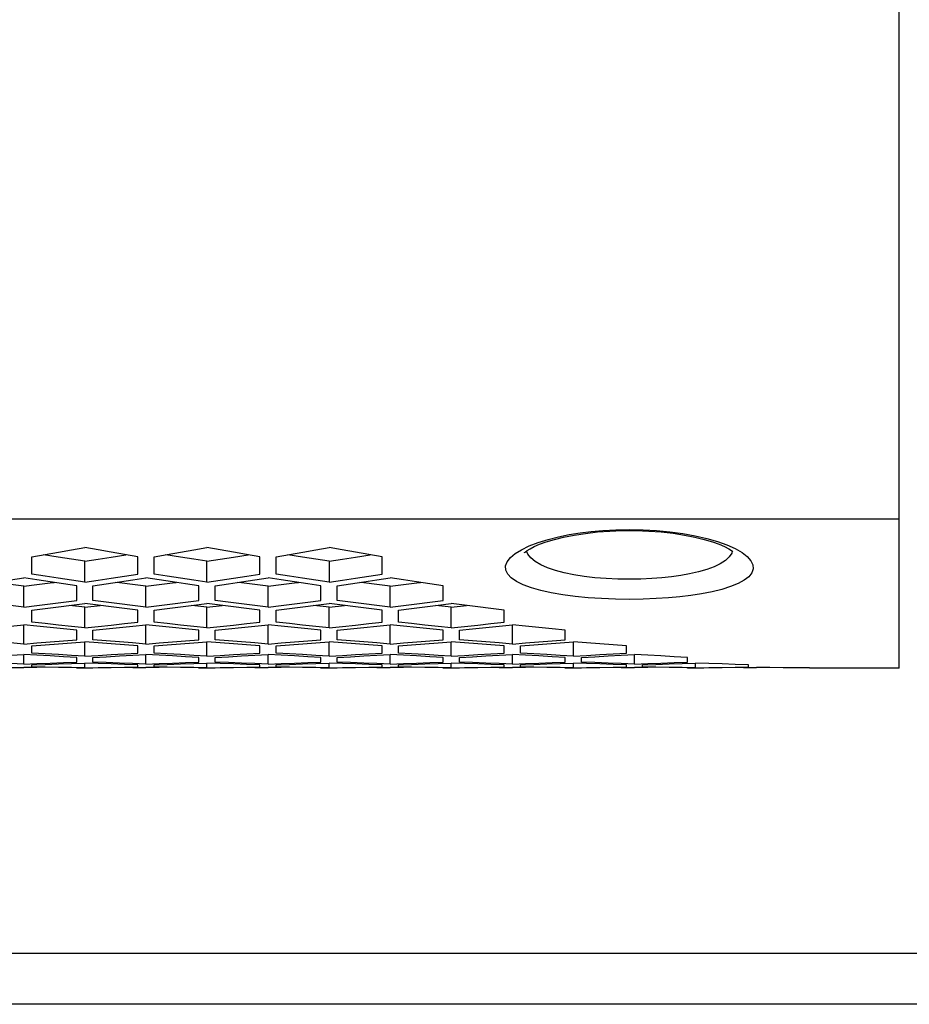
# Model space of a CAD drawing. Extents: x 0 to 420, y 0 to 297.
# Tile 47 of 77: x 231.27 to 240.01, y 208.83 to 218.5. Entities that reach past the tile are written whole.
import ezdxf

# ---------------------------------------------------------------- set-up
doc = ezdxf.new("R2010")
doc.units = 0
doc.header["$LTSCALE"] = 23.1
doc.layers.get('0').update_dxf_attribs({"linetype": 'CONTINUOUS'})
doc.layers.add('AXES', color=7, linetype='CONTINUOUS')
doc.layers.add('DIM_PILOTEES', color=7, linetype='CONTINUOUS')
doc.dimstyles.get("Standard").update_dxf_attribs({"dimtxt": 2.5, "dimasz": 2.5, "dimexe": 1.25, "dimexo": 0.625, "dimtad": 1, "dimcen": 2.5, "dimazin": 3, "dimtfac": 1, "dimtmove": 0, "dimatfit": 3})

# ---------------------------------------------------------------- blocks, each defined once
blk = doc.blocks.new('_FILLED')
at = {"color": 0, "linetype": 'BYBLOCK'}
blk.add_solid([(0, 0), (-1, 0.1429), (-1, -0.1429)], dxfattribs=at)
blk = doc.blocks.new('*D5')
at = {"layer": 'DIM_PILOTEES', "color": 2, "linetype": 'CONTINUOUS'}
for p, q in [((190.1245, 209.1086), (190.1245, 278.7432)), ((390.1245, 209.1086), (390.1245, 278.7432)), ((190.1245, 276.7432), (290.1245, 276.7432)), ((390.1245, 276.7432), (290.1245, 276.7432))]:
    blk.add_line(p, q, dxfattribs=at)
at = {"layer": 'DIM_PILOTEES', "color": 2, "linetype": 'CONTINUOUS', "xscale": 3.5, "yscale": 3.5, "zscale": 3.5, "rotation": 180}
blk.add_blockref('_FILLED', (190.1245, 276.7432), dxfattribs=at)
at = {"layer": 'DIM_PILOTEES', "color": 2, "linetype": 'CONTINUOUS', "xscale": 3.5, "yscale": 3.5, "zscale": 3.5}
blk.add_blockref('_FILLED', (390.1245, 276.7432), dxfattribs=at)

msp = doc.modelspace()

# ---------------------------------------------------------------- linework, layer by layer
at = {"color": 7, "linetype": 'CONTINUOUS'}
for p, q in [((238.2231, 213.344), (238.3039, 213.3076)), ((231.6542, 213.224), (231.5101, 213.2462)), ((232.8542, 213.224), (232.7101, 213.2462)), ((234.0542, 213.224), (233.9101, 213.2462)), ((236.2045, 213.2969), (236.2805, 213.3334)), ((238.2754, 213.2834), (238.2696, 213.2636)), ((231.3945, 213.0571), (231.3945, 213.2265)), ((231.9145, 212.978), (231.9145, 213.1846)), ((232.4345, 213.0571), (232.4345, 213.2265)), ((232.5945, 213.0571), (232.5945, 213.2265)), ((233.1145, 212.978), (233.1145, 213.1846)), ((233.6345, 213.0571), (233.6345, 213.2265)), ((233.7945, 213.0571), (233.7945, 213.2265)), ((234.3145, 213.1846), (234.3145, 212.978)), ((234.8345, 213.0571), (234.8345, 213.2265)), ((231.3145, 212.7327), (231.3145, 212.9373)), ((231.8345, 212.7991), (231.8345, 212.9428)), ((231.9945, 212.7991), (231.9945, 212.9428)), ((232.5145, 212.7327), (232.5145, 212.9373)), ((233.0345, 212.7991), (233.0345, 212.9428)), ((233.1945, 212.7991), (233.1945, 212.9428)), ((233.7145, 212.7327), (233.7145, 212.9373)), ((234.2345, 212.7991), (234.2345, 212.9428)), ((234.3945, 212.7991), (234.3945, 212.9428)), ((234.9145, 212.7327), (234.9145, 212.9373)), ((235.4345, 212.7991), (235.4345, 212.9428)), ((231.3145, 212.7327), (231.1843, 212.749)), ((231.3145, 212.7327), (231.4446, 212.749)), ((231.3945, 212.5846), (231.3945, 212.7033)), ((231.9145, 212.7336), (231.7643, 212.749)), ((231.9145, 212.7336), (232.0646, 212.749)), ((231.9145, 212.5306), (231.9145, 212.7336)), ((232.5145, 212.7327), (232.3843, 212.749)), ((232.4345, 212.5846), (232.4345, 212.7033)), ((232.5145, 212.7327), (232.6446, 212.749)), ((232.5945, 212.5846), (232.5945, 212.7033)), ((233.1145, 212.7336), (232.9643, 212.749)), ((233.1145, 212.7336), (233.2646, 212.749)), ((233.1145, 212.5306), (233.1145, 212.7336)), ((233.7145, 212.7327), (233.5843, 212.749)), ((233.6345, 212.5846), (233.6345, 212.7033)), ((233.7145, 212.7327), (233.8446, 212.749)), ((233.7945, 212.5846), (233.7945, 212.7033)), ((234.3145, 212.7336), (234.1643, 212.749)), ((234.3145, 212.7336), (234.4646, 212.749)), ((234.3145, 212.5306), (234.3145, 212.7336)), ((234.9145, 212.7327), (234.7843, 212.749)), ((234.8345, 212.5846), (234.8345, 212.7033)), ((234.9145, 212.7327), (235.0446, 212.749)), ((234.9945, 212.5846), (234.9945, 212.7033)), ((235.5145, 212.7336), (235.3643, 212.749)), ((235.5145, 212.7336), (235.6646, 212.749)), ((235.5145, 212.5306), (235.5145, 212.7336)), ((236.0345, 212.5846), (236.0345, 212.7033)), ((231.1846, 212.5458), (231.3145, 212.5592)), ((231.3145, 212.3706), (231.3145, 212.5592)), ((231.4443, 212.5458), (231.3145, 212.5592)), ((231.9145, 212.5306), (231.7843, 212.5438)), ((231.8345, 212.4125), (231.8345, 212.5068)), ((231.9145, 212.5306), (232.0446, 212.5438)), ((231.9945, 212.4125), (231.9945, 212.5068)), ((232.3846, 212.5458), (232.5145, 212.5592)), ((232.5145, 212.3706), (232.5145, 212.5592)), ((232.6443, 212.5458), (232.5145, 212.5592)), ((233.1145, 212.5306), (232.9843, 212.5438)), ((233.0345, 212.4125), (233.0345, 212.5068)), ((233.1145, 212.5306), (233.2446, 212.5438)), ((233.1945, 212.4125), (233.1945, 212.5068)), ((233.5846, 212.5458), (233.7145, 212.5592)), ((233.7145, 212.3706), (233.7145, 212.5592)), ((233.8443, 212.5458), (233.7145, 212.5592)), ((234.3145, 212.5306), (234.1843, 212.5438)), ((234.2345, 212.4125), (234.2345, 212.5068)), ((234.3145, 212.5306), (234.4446, 212.5438)), ((234.3945, 212.4125), (234.3945, 212.5068)), ((234.7846, 212.5458), (234.9145, 212.5592)), ((234.9145, 212.3706), (234.9145, 212.5592)), ((235.0443, 212.5458), (234.9145, 212.5592)), ((235.5145, 212.5306), (235.3843, 212.5438)), ((235.4345, 212.4125), (235.4345, 212.5068)), ((235.5145, 212.5306), (235.6446, 212.5438)), ((235.5945, 212.4125), (235.5945, 212.5068)), ((235.9846, 212.5458), (236.1145, 212.5592)), ((236.1145, 212.3706), (236.1145, 212.5592)), ((236.6345, 212.4125), (236.6345, 212.5068)), ((231.3145, 212.3706), (231.1844, 212.3808)), ((231.3145, 212.3706), (231.4446, 212.3808)), ((231.7846, 212.3823), (231.9145, 212.3927)), ((231.9145, 212.252), (231.9145, 212.3927)), ((232.0444, 212.3823), (231.9145, 212.3927)), ((232.5145, 212.3706), (232.3844, 212.3808)), ((232.5145, 212.3706), (232.6446, 212.3808)), ((232.9846, 212.3823), (233.1145, 212.3927)), ((233.1145, 212.252), (233.1145, 212.3927)), ((233.2444, 212.3823), (233.1145, 212.3927)), ((233.7145, 212.3706), (233.5844, 212.3808)), ((233.7145, 212.3706), (233.8446, 212.3808)), ((234.1846, 212.3823), (234.3145, 212.3927)), ((234.3145, 212.252), (234.3145, 212.3927)), ((234.4444, 212.3823), (234.3145, 212.3927)), ((234.9145, 212.3706), (234.7844, 212.3808)), ((234.9145, 212.3706), (235.0446, 212.3808)), ((235.3846, 212.3823), (235.5145, 212.3927)), ((235.5145, 212.252), (235.5145, 212.3927)), ((235.6444, 212.3823), (235.5145, 212.3927)), ((236.1145, 212.3706), (235.9844, 212.3808)), ((236.1145, 212.3706), (236.2446, 212.3808)), ((236.5846, 212.3823), (236.7145, 212.3927)), ((236.7145, 212.252), (236.7145, 212.3927)), ((231.3945, 212.2821), (231.3945, 212.3524)), ((232.4345, 212.2821), (232.4345, 212.3524)), ((232.5945, 212.2821), (232.5945, 212.3524)), ((233.6345, 212.2821), (233.6345, 212.3524)), ((233.7945, 212.2821), (233.7945, 212.3524)), ((234.8345, 212.2821), (234.8345, 212.3524)), ((234.9945, 212.2821), (234.9945, 212.3524)), ((236.0345, 212.2821), (236.0345, 212.3524)), ((236.1945, 212.2821), (236.1945, 212.3524)), ((237.2345, 212.2821), (237.2345, 212.3524)), ((231.1845, 212.2603), (231.3145, 212.2678)), ((231.3145, 212.1743), (231.3145, 212.2678)), ((231.4444, 212.2603), (231.3145, 212.2678)), ((231.9145, 212.252), (231.7844, 212.2592)), ((231.7845, 212.1792), (231.9145, 212.1837)), ((231.8345, 212.1926), (231.8345, 212.2393)), ((231.9145, 212.252), (232.0445, 212.2592)), ((231.9145, 212.1371), (231.9145, 212.1837)), ((232.0444, 212.1792), (231.9145, 212.1837)), ((231.9945, 212.1926), (231.9945, 212.2393)), ((232.3845, 212.2603), (232.5145, 212.2678)), ((232.5145, 212.1743), (232.5145, 212.2678)), ((232.6444, 212.2603), (232.5145, 212.2678)), ((233.1145, 212.252), (232.9844, 212.2592)), ((232.9845, 212.1792), (233.1145, 212.1837)), ((233.0345, 212.1926), (233.0345, 212.2393)), ((233.1145, 212.252), (233.2445, 212.2592)), ((233.1145, 212.1371), (233.1145, 212.1837)), ((233.2444, 212.1792), (233.1145, 212.1837)), ((233.1945, 212.1926), (233.1945, 212.2393)), ((233.5845, 212.2603), (233.7145, 212.2678)), ((233.7145, 212.1743), (233.7145, 212.2678)), ((233.8444, 212.2603), (233.7145, 212.2678)), ((234.3145, 212.252), (234.1844, 212.2592)), ((234.1845, 212.1792), (234.3145, 212.1837)), ((234.2345, 212.1926), (234.2345, 212.2393)), ((234.3145, 212.252), (234.4445, 212.2592)), ((234.3145, 212.1371), (234.3145, 212.1837)), ((234.4444, 212.1792), (234.3145, 212.1837)), ((234.3945, 212.1926), (234.3945, 212.2393)), ((234.7845, 212.2603), (234.9145, 212.2678)), ((234.9145, 212.1743), (234.9145, 212.2678)), ((235.0444, 212.2603), (234.9145, 212.2678)), ((235.5145, 212.252), (235.3844, 212.2592)), ((235.3845, 212.1792), (235.5145, 212.1837)), ((235.4345, 212.1926), (235.4345, 212.2393)), ((235.5145, 212.252), (235.6445, 212.2592)), ((235.5145, 212.1371), (235.5145, 212.1837)), ((235.6444, 212.1792), (235.5145, 212.1837)), ((235.5945, 212.1926), (235.5945, 212.2393)), ((235.9845, 212.2603), (236.1145, 212.2678)), ((236.1145, 212.1743), (236.1145, 212.2678)), ((236.2444, 212.2603), (236.1145, 212.2678)), ((236.7145, 212.252), (236.5844, 212.2592)), ((236.5845, 212.1792), (236.7145, 212.1837)), ((236.6345, 212.1926), (236.6345, 212.2393)), ((236.7145, 212.252), (236.8445, 212.2592)), ((236.7145, 212.1371), (236.7145, 212.1837)), ((236.8444, 212.1792), (236.7145, 212.1837)), ((236.7945, 212.1926), (236.7945, 212.2393)), ((237.1845, 212.2603), (237.3145, 212.2678)), ((237.3145, 212.1743), (237.3145, 212.2678)), ((237.7845, 212.1792), (237.9145, 212.1837)), ((237.8345, 212.1926), (237.8345, 212.2393)), ((237.9145, 212.1371), (237.9145, 212.1837)), ((231.3145, 212.1743), (231.1844, 212.1786)), ((231.1845, 212.1387), (231.3145, 212.1403)), ((231.3145, 212.1743), (231.4445, 212.1786)), ((231.4445, 212.1387), (231.3145, 212.1403)), ((231.3945, 212.1437), (231.3945, 212.167)), ((231.9145, 212.1371), (231.7845, 212.1385)), ((231.8345, 212.1335), (231.8345, 212.1352)), ((231.9145, 212.1371), (232.0445, 212.1385)), ((231.9945, 212.1335), (231.9945, 212.1352)), ((232.5145, 212.1743), (232.3844, 212.1786)), ((232.3845, 212.1387), (232.5145, 212.1403)), ((232.4345, 212.1437), (232.4345, 212.167)), ((232.5145, 212.1743), (232.6445, 212.1786)), ((232.6445, 212.1387), (232.5145, 212.1403)), ((232.5945, 212.1437), (232.5945, 212.167)), ((233.1145, 212.1371), (232.9845, 212.1385)), ((233.0345, 212.1335), (233.0345, 212.1352)), ((233.1145, 212.1371), (233.2445, 212.1385)), ((233.1945, 212.1335), (233.1945, 212.1352)), ((233.7145, 212.1743), (233.5844, 212.1786)), ((233.5845, 212.1387), (233.7145, 212.1403)), ((233.6345, 212.1437), (233.6345, 212.167)), ((233.7145, 212.1743), (233.8445, 212.1786)), ((233.8445, 212.1387), (233.7145, 212.1403)), ((233.7945, 212.1437), (233.7945, 212.167)), ((234.3145, 212.1371), (234.1845, 212.1385)), ((234.2345, 212.1335), (234.2345, 212.1352)), ((234.3145, 212.1371), (234.4445, 212.1385)), ((234.3945, 212.1335), (234.3945, 212.1352)), ((234.9145, 212.1743), (234.7844, 212.1786)), ((234.7845, 212.1387), (234.9145, 212.1403)), ((234.8345, 212.1437), (234.8345, 212.167)), ((234.9145, 212.1743), (235.0445, 212.1786)), ((235.0445, 212.1387), (234.9145, 212.1403)), ((234.9945, 212.1437), (234.9945, 212.167)), ((235.5145, 212.1371), (235.3845, 212.1385)), ((235.4345, 212.1335), (235.4345, 212.1352)), ((235.5145, 212.1371), (235.6445, 212.1385)), ((235.5945, 212.1335), (235.5945, 212.1352)), ((236.1145, 212.1743), (235.9844, 212.1786)), ((235.9845, 212.1387), (236.1145, 212.1403)), ((236.0345, 212.1437), (236.0345, 212.167)), ((236.1145, 212.1743), (236.2445, 212.1786)), ((236.2445, 212.1387), (236.1145, 212.1403)), ((236.1945, 212.1437), (236.1945, 212.167)), ((236.7145, 212.1371), (236.5845, 212.1385)), ((236.6345, 212.1335), (236.6345, 212.1352)), ((236.7145, 212.1371), (236.8445, 212.1385)), ((236.7945, 212.1335), (236.7945, 212.1352)), ((237.3145, 212.1743), (237.1844, 212.1786)), ((237.1845, 212.1387), (237.3145, 212.1403)), ((237.2345, 212.1437), (237.2345, 212.167)), ((237.3145, 212.1743), (237.4445, 212.1786)), ((237.4445, 212.1387), (237.3145, 212.1403)), ((237.3945, 212.1437), (237.3945, 212.167)), ((237.9145, 212.1371), (237.7845, 212.1385)), ((237.8345, 212.1335), (237.8345, 212.1352)), ((237.9145, 212.1371), (238.0445, 212.1385)), ((237.9945, 212.1335), (237.9945, 212.1352)), ((238.3845, 212.1387), (238.5145, 212.1403)), ((238.4345, 212.1437), (238.4345, 212.167)), ((239.0345, 212.1335), (239.0345, 212.1352)), ((387.1245, 209.3334), (193.2245, 209.3334)), ((387.2245, 208.8334), (193.0245, 208.8334))]:
    msp.add_line(p, q, dxfattribs=at)
for points in [[(236.2352, 213.2674), (236.2353, 213.2676), (236.2423, 213.2744), (236.2594, 213.2878), (236.288, 213.3059), (236.3289, 213.3271), (236.3821, 213.3501), (236.4482, 213.3738), (236.5272, 213.3975), (236.6184, 213.4199), (236.7205, 213.4401), (236.8317, 213.4572), (236.9495, 213.4706), (237.0713, 213.4797), (237.1937, 213.4844), (237.2645, 213.4851)], [(236.2805, 213.3334), (236.368, 213.3671), (236.4655, 213.3972), (236.5688, 213.4234), (236.6724, 213.4446), (236.7792, 213.4618), (236.8891, 213.4757), (237.005, 213.4859), (237.1305, 213.4925), (237.2645, 213.4953)], [(237.2645, 213.4953), (237.3994, 213.4928), (237.5319, 213.4854), (237.6629, 213.4729), (237.7898, 213.4558), (237.9111, 213.4339), (238.0249, 213.4077), (238.1294, 213.3776), (238.2231, 213.344)], [(237.2645, 213.4851), (237.3315, 213.4845), (237.4546, 213.4799), (237.5769, 213.4708), (237.6951, 213.4575), (237.8065, 213.4404), (237.9088, 213.4203), (238.0002, 213.3979), (238.0794, 213.3743), (238.1457, 213.3505), (238.1991, 213.3275), (238.2402, 213.3063), (238.269, 213.2882), (238.2807, 213.2795)], [(231.3945, 213.2265), (231.5247, 213.2487), (231.6548, 213.2712), (231.7847, 213.2939), (231.9145, 213.3169)], [(232.4345, 213.2265), (232.3042, 213.2487), (232.1742, 213.2712), (232.0442, 213.2939), (231.9145, 213.3169)], [(231.9145, 213.1846), (232.0447, 213.2042), (232.1747, 213.224), (232.3189, 213.2462)], [(232.5945, 213.2265), (232.7247, 213.2487), (232.8548, 213.2712), (232.9847, 213.2939), (233.1145, 213.3169)], [(233.6345, 213.2265), (233.5042, 213.2487), (233.3742, 213.2712), (233.2442, 213.2939), (233.1145, 213.3169)], [(233.1145, 213.1846), (233.2447, 213.2042), (233.3747, 213.224), (233.5189, 213.2462)], [(233.7945, 213.2265), (233.9247, 213.2487), (234.0548, 213.2712), (234.1847, 213.2939), (234.3145, 213.3169)], [(234.8345, 213.2265), (234.7042, 213.2487), (234.5742, 213.2712), (234.4442, 213.2939), (234.3145, 213.3169)], [(234.3145, 213.1846), (234.4447, 213.2042), (234.5747, 213.224), (234.7189, 213.2462)], [(237.2645, 212.8093), (237.1263, 212.8111), (236.9915, 212.8165), (236.859, 212.8255), (236.7315, 212.838), (236.6103, 212.8541), (236.4971, 212.8737), (236.3936, 212.8967), (236.3011, 212.9231), (236.2213, 212.9526), (236.1551, 212.9851), (236.1042, 213.0202), (236.0689, 213.0575), (236.0504, 213.0966), (236.0485, 213.1368), (236.0636, 213.1776), (236.095, 213.2184), (236.1424, 213.2584), (236.2045, 213.2969)], [(237.2645, 213.006), (237.1498, 213.0078), (237.0364, 213.0131), (236.9258, 213.022), (236.8192, 213.0345), (236.718, 213.0505), (236.6234, 213.0699), (236.5369, 213.0928), (236.4596, 213.1189), (236.3928, 213.1483), (236.3376, 213.1805), (236.2948, 213.2153), (236.2654, 213.2523), (236.2531, 213.2829)], [(238.3039, 213.3076), (238.371, 213.2691), (238.4227, 213.2291), (238.4587, 213.1885), (238.478, 213.1478), (238.4809, 213.1077), (238.4671, 213.0688), (238.4375, 213.0316), (238.3924, 212.9965), (238.3328, 212.9638), (238.2592, 212.9338), (238.1737, 212.9069), (238.0769, 212.8831), (237.9731, 212.8629), (237.8679, 212.8467), (237.759, 212.8338), (237.6471, 212.8235), (237.5289, 212.816), (237.401, 212.8113), (237.2645, 212.8093)], [(238.2696, 213.2636), (238.2447, 213.2266), (238.207, 213.1918), (238.157, 213.1593), (238.0957, 213.1296), (238.0241, 213.1028), (237.9433, 213.0793), (237.8565, 213.0592), (237.7684, 213.0431), (237.6776, 213.0303), (237.584, 213.0201), (237.4854, 213.0127), (237.3781, 213.008), (237.2645, 213.006)], [(231.9145, 213.1846), (231.7843, 213.2042), (231.6542, 213.224)], [(233.1145, 213.1846), (232.9843, 213.2042), (232.8542, 213.224)], [(234.3145, 213.1846), (234.1843, 213.2042), (234.0542, 213.224)], [(231.9145, 212.978), (231.7843, 212.9975), (231.6542, 213.0171), (231.5243, 213.037), (231.3945, 213.0571)], [(231.9145, 212.978), (232.0447, 212.9975), (232.1747, 213.0171), (232.3047, 213.037), (232.4345, 213.0571)], [(233.1145, 212.978), (232.9843, 212.9975), (232.8542, 213.0171), (232.7243, 213.037), (232.5945, 213.0571)], [(233.1145, 212.978), (233.2447, 212.9975), (233.3747, 213.0171), (233.5047, 213.037), (233.6345, 213.0571)], [(234.3145, 212.978), (234.1843, 212.9975), (234.0542, 213.0171), (233.9243, 213.037), (233.7945, 213.0571)], [(234.3145, 212.978), (234.4447, 212.9975), (234.5747, 213.0171), (234.7047, 213.037), (234.8345, 213.0571)], [(230.7945, 212.9428), (230.9247, 212.9618), (231.0547, 212.981), (231.1847, 213.0005), (231.3145, 213.0201)], [(231.3145, 212.9373), (231.1843, 212.9537), (231.0542, 212.9704), (231.016, 212.9753)], [(231.8345, 212.9428), (231.7043, 212.9618), (231.5742, 212.981), (231.4443, 213.0005), (231.3145, 213.0201)], [(231.3145, 212.9373), (231.4446, 212.9537), (231.5747, 212.9704), (231.6129, 212.9753)], [(231.9945, 212.9428), (232.1247, 212.9618), (232.2547, 212.981), (232.3847, 213.0005), (232.5145, 213.0201)], [(232.5145, 212.9373), (232.3843, 212.9537), (232.2542, 212.9704), (232.216, 212.9753)], [(233.0345, 212.9428), (232.9043, 212.9618), (232.7742, 212.981), (232.6443, 213.0005), (232.5145, 213.0201)], [(232.5145, 212.9373), (232.6446, 212.9537), (232.7747, 212.9704), (232.8129, 212.9753)], [(233.1945, 212.9428), (233.3247, 212.9618), (233.4547, 212.981), (233.5847, 213.0005), (233.7145, 213.0201)], [(233.7145, 212.9373), (233.5843, 212.9537), (233.4542, 212.9704), (233.416, 212.9753)], [(234.2345, 212.9428), (234.1043, 212.9618), (233.9742, 212.981), (233.8443, 213.0005), (233.7145, 213.0201)], [(233.7145, 212.9373), (233.8446, 212.9537), (233.9747, 212.9704), (234.0129, 212.9753)], [(234.3945, 212.9428), (234.5247, 212.9618), (234.6547, 212.981), (234.7847, 213.0005), (234.9145, 213.0201)], [(234.9145, 212.9373), (234.7843, 212.9537), (234.6542, 212.9704), (234.616, 212.9753)], [(235.4345, 212.9428), (235.3043, 212.9618), (235.1742, 212.981), (235.0443, 213.0005), (234.9145, 213.0201)], [(234.9145, 212.9373), (235.0446, 212.9537), (235.1747, 212.9704), (235.2129, 212.9753)], [(231.3945, 212.7033), (231.5246, 212.7192), (231.6547, 212.7352), (231.7846, 212.7515), (231.9145, 212.768)], [(231.4446, 212.749), (231.5747, 212.7655), (231.7046, 212.7822), (231.8345, 212.7991)], [(232.4345, 212.7033), (232.3043, 212.7192), (232.1742, 212.7352), (232.0443, 212.7515), (231.9145, 212.768)], [(232.3843, 212.749), (232.2542, 212.7655), (232.1243, 212.7822), (231.9945, 212.7991)], [(232.5945, 212.7033), (232.7246, 212.7192), (232.8547, 212.7352), (232.9846, 212.7515), (233.1145, 212.768)], [(232.6446, 212.749), (232.7747, 212.7655), (232.9046, 212.7822), (233.0345, 212.7991)], [(233.6345, 212.7033), (233.5043, 212.7192), (233.3742, 212.7352), (233.2443, 212.7515), (233.1145, 212.768)], [(233.5843, 212.749), (233.4542, 212.7655), (233.3243, 212.7822), (233.1945, 212.7991)], [(233.7945, 212.7033), (233.9246, 212.7192), (234.0547, 212.7352), (234.1846, 212.7515), (234.3145, 212.768)], [(233.8446, 212.749), (233.9747, 212.7655), (234.1046, 212.7822), (234.2345, 212.7991)], [(234.8345, 212.7033), (234.7043, 212.7192), (234.5742, 212.7352), (234.4443, 212.7515), (234.3145, 212.768)], [(234.7843, 212.749), (234.6542, 212.7655), (234.5243, 212.7822), (234.3945, 212.7991)], [(234.9945, 212.7033), (235.1246, 212.7192), (235.2547, 212.7352), (235.3846, 212.7515), (235.5145, 212.768)], [(235.0446, 212.749), (235.1747, 212.7655), (235.3046, 212.7822), (235.4345, 212.7991)], [(236.0345, 212.7033), (235.9043, 212.7192), (235.7742, 212.7352), (235.6443, 212.7515), (235.5145, 212.768)], [(231.7843, 212.5438), (231.6543, 212.5572), (231.5243, 212.5708), (231.3945, 212.5846)], [(232.0446, 212.5438), (232.1747, 212.5572), (232.3046, 212.5708), (232.4345, 212.5846)], [(232.9843, 212.5438), (232.8543, 212.5572), (232.7243, 212.5708), (232.5945, 212.5846)], [(233.2446, 212.5438), (233.3747, 212.5572), (233.5046, 212.5708), (233.6345, 212.5846)], [(234.1843, 212.5438), (234.0543, 212.5572), (233.9243, 212.5708), (233.7945, 212.5846)], [(234.4446, 212.5438), (234.5747, 212.5572), (234.7046, 212.5708), (234.8345, 212.5846)], [(235.3843, 212.5438), (235.2543, 212.5572), (235.1243, 212.5708), (234.9945, 212.5846)], [(235.6446, 212.5438), (235.7747, 212.5572), (235.9046, 212.5708), (236.0345, 212.5846)], [(231.8345, 212.5068), (231.7043, 212.5196), (231.5743, 212.5326), (231.4443, 212.5458)], [(231.9945, 212.5068), (232.1246, 212.5196), (232.2546, 212.5326), (232.3846, 212.5458)], [(233.0345, 212.5068), (232.9043, 212.5196), (232.7743, 212.5326), (232.6443, 212.5458)], [(233.1945, 212.5068), (233.3246, 212.5196), (233.4546, 212.5326), (233.5846, 212.5458)], [(234.2345, 212.5068), (234.1043, 212.5196), (233.9743, 212.5326), (233.8443, 212.5458)], [(234.3945, 212.5068), (234.5246, 212.5196), (234.6546, 212.5326), (234.7846, 212.5458)], [(235.4345, 212.5068), (235.3043, 212.5196), (235.1743, 212.5326), (235.0443, 212.5458)], [(235.5945, 212.5068), (235.7246, 212.5196), (235.8546, 212.5326), (235.9846, 212.5458)], [(236.6345, 212.5068), (236.5043, 212.5196), (236.3743, 212.5326), (236.2443, 212.5458), (236.1145, 212.5592)], [(231.3945, 212.3524), (231.5246, 212.3622), (231.6546, 212.3722), (231.7846, 212.3823)], [(231.4446, 212.3808), (231.5746, 212.3911), (231.7046, 212.4017), (231.8345, 212.4125)], [(232.3844, 212.3808), (232.2543, 212.3911), (232.1244, 212.4017), (231.9945, 212.4125)], [(232.4345, 212.3524), (232.3044, 212.3622), (232.1743, 212.3722), (232.0444, 212.3823)], [(232.5945, 212.3524), (232.7246, 212.3622), (232.8546, 212.3722), (232.9846, 212.3823)], [(232.6446, 212.3808), (232.7746, 212.3911), (232.9046, 212.4017), (233.0345, 212.4125)], [(233.5844, 212.3808), (233.4543, 212.3911), (233.3244, 212.4017), (233.1945, 212.4125)], [(233.6345, 212.3524), (233.5044, 212.3622), (233.3743, 212.3722), (233.2444, 212.3823)], [(233.7945, 212.3524), (233.9246, 212.3622), (234.0546, 212.3722), (234.1846, 212.3823)], [(233.8446, 212.3808), (233.9746, 212.3911), (234.1046, 212.4017), (234.2345, 212.4125)], [(234.7844, 212.3808), (234.6543, 212.3911), (234.5244, 212.4017), (234.3945, 212.4125)], [(234.8345, 212.3524), (234.7044, 212.3622), (234.5743, 212.3722), (234.4444, 212.3823)], [(234.9945, 212.3524), (235.1246, 212.3622), (235.2546, 212.3722), (235.3846, 212.3823)], [(235.0446, 212.3808), (235.1746, 212.3911), (235.3046, 212.4017), (235.4345, 212.4125)], [(235.9844, 212.3808), (235.8543, 212.3911), (235.7244, 212.4017), (235.5945, 212.4125)], [(236.0345, 212.3524), (235.9044, 212.3622), (235.7743, 212.3722), (235.6444, 212.3823)], [(236.1945, 212.3524), (236.3246, 212.3622), (236.4546, 212.3722), (236.5846, 212.3823)], [(236.2446, 212.3808), (236.3746, 212.3911), (236.5046, 212.4017), (236.6345, 212.4125)], [(237.2345, 212.3524), (237.1044, 212.3622), (236.9743, 212.3722), (236.8444, 212.3823), (236.7145, 212.3927)], [(231.7844, 212.2592), (231.6544, 212.2666), (231.5244, 212.2742), (231.3945, 212.2821)], [(232.0445, 212.2592), (232.1746, 212.2666), (232.3045, 212.2742), (232.4345, 212.2821)], [(232.9844, 212.2592), (232.8544, 212.2666), (232.7244, 212.2742), (232.5945, 212.2821)], [(233.2445, 212.2592), (233.3746, 212.2666), (233.5045, 212.2742), (233.6345, 212.2821)], [(234.1844, 212.2592), (234.0544, 212.2666), (233.9244, 212.2742), (233.7945, 212.2821)], [(234.4445, 212.2592), (234.5746, 212.2666), (234.7045, 212.2742), (234.8345, 212.2821)], [(235.3844, 212.2592), (235.2544, 212.2666), (235.1244, 212.2742), (234.9945, 212.2821)], [(235.6445, 212.2592), (235.7746, 212.2666), (235.9045, 212.2742), (236.0345, 212.2821)], [(236.5844, 212.2592), (236.4544, 212.2666), (236.3244, 212.2742), (236.1945, 212.2821)], [(236.8445, 212.2592), (236.9746, 212.2666), (237.1045, 212.2742), (237.2345, 212.2821)], [(231.8345, 212.2393), (231.7044, 212.2461), (231.5744, 212.2531), (231.4444, 212.2603)], [(231.4445, 212.1786), (231.5745, 212.183), (231.7045, 212.1877), (231.8345, 212.1926)], [(231.9945, 212.2393), (232.1245, 212.2461), (232.2546, 212.2531), (232.3845, 212.2603)], [(232.3844, 212.1786), (232.2544, 212.183), (232.1244, 212.1877), (231.9945, 212.1926)], [(233.0345, 212.2393), (232.9044, 212.2461), (232.7744, 212.2531), (232.6444, 212.2603)], [(232.6445, 212.1786), (232.7745, 212.183), (232.9045, 212.1877), (233.0345, 212.1926)], [(233.1945, 212.2393), (233.3245, 212.2461), (233.4546, 212.2531), (233.5845, 212.2603)], [(233.5844, 212.1786), (233.4544, 212.183), (233.3244, 212.1877), (233.1945, 212.1926)], [(234.2345, 212.2393), (234.1044, 212.2461), (233.9744, 212.2531), (233.8444, 212.2603)], [(233.8445, 212.1786), (233.9745, 212.183), (234.1045, 212.1877), (234.2345, 212.1926)], [(234.3945, 212.2393), (234.5245, 212.2461), (234.6546, 212.2531), (234.7845, 212.2603)], [(234.7844, 212.1786), (234.6544, 212.183), (234.5244, 212.1877), (234.3945, 212.1926)], [(235.4345, 212.2393), (235.3044, 212.2461), (235.1744, 212.2531), (235.0444, 212.2603)], [(235.0445, 212.1786), (235.1745, 212.183), (235.3045, 212.1877), (235.4345, 212.1926)], [(235.5945, 212.2393), (235.7245, 212.2461), (235.8546, 212.2531), (235.9845, 212.2603)], [(235.9844, 212.1786), (235.8544, 212.183), (235.7244, 212.1877), (235.5945, 212.1926)], [(236.6345, 212.2393), (236.5044, 212.2461), (236.3744, 212.2531), (236.2444, 212.2603)], [(236.2445, 212.1786), (236.3745, 212.183), (236.5045, 212.1877), (236.6345, 212.1926)], [(236.7945, 212.2393), (236.9245, 212.2461), (237.0546, 212.2531), (237.1845, 212.2603)], [(237.1844, 212.1786), (237.0544, 212.183), (236.9244, 212.1877), (236.7945, 212.1926)], [(237.8345, 212.2393), (237.7044, 212.2461), (237.5744, 212.2531), (237.4444, 212.2603), (237.3145, 212.2678)], [(237.4445, 212.1786), (237.5745, 212.183), (237.7045, 212.1877), (237.8345, 212.1926)], [(238.4345, 212.167), (238.3044, 212.1709), (238.1744, 212.175), (238.0444, 212.1792), (237.9145, 212.1837)], [(231.3945, 212.167), (231.5245, 212.1709), (231.6545, 212.175), (231.7845, 212.1792)], [(231.7845, 212.1385), (231.6544, 212.14), (231.5245, 212.1418), (231.3945, 212.1437)], [(232.4345, 212.167), (232.3044, 212.1709), (232.1744, 212.175), (232.0444, 212.1792)], [(232.0445, 212.1385), (232.1745, 212.14), (232.3045, 212.1418), (232.4345, 212.1437)], [(232.5945, 212.167), (232.7245, 212.1709), (232.8545, 212.175), (232.9845, 212.1792)], [(232.9845, 212.1385), (232.8544, 212.14), (232.7245, 212.1418), (232.5945, 212.1437)], [(233.6345, 212.167), (233.5044, 212.1709), (233.3744, 212.175), (233.2444, 212.1792)], [(233.2445, 212.1385), (233.3745, 212.14), (233.5045, 212.1418), (233.6345, 212.1437)], [(233.7945, 212.167), (233.9245, 212.1709), (234.0545, 212.175), (234.1845, 212.1792)], [(234.1845, 212.1385), (234.0544, 212.14), (233.9245, 212.1418), (233.7945, 212.1437)], [(234.8345, 212.167), (234.7044, 212.1709), (234.5744, 212.175), (234.4444, 212.1792)], [(234.4445, 212.1385), (234.5745, 212.14), (234.7045, 212.1418), (234.8345, 212.1437)], [(234.9945, 212.167), (235.1245, 212.1709), (235.2545, 212.175), (235.3845, 212.1792)], [(235.3845, 212.1385), (235.2544, 212.14), (235.1245, 212.1418), (234.9945, 212.1437)], [(236.0345, 212.167), (235.9044, 212.1709), (235.7744, 212.175), (235.6444, 212.1792)], [(235.6445, 212.1385), (235.7745, 212.14), (235.9045, 212.1418), (236.0345, 212.1437)], [(236.1945, 212.167), (236.3245, 212.1709), (236.4545, 212.175), (236.5845, 212.1792)], [(236.5845, 212.1385), (236.4544, 212.14), (236.3245, 212.1418), (236.1945, 212.1437)], [(237.2345, 212.167), (237.1044, 212.1709), (236.9744, 212.175), (236.8444, 212.1792)], [(236.8445, 212.1385), (236.9745, 212.14), (237.1045, 212.1418), (237.2345, 212.1437)], [(237.3945, 212.167), (237.5245, 212.1709), (237.6545, 212.175), (237.7845, 212.1792)], [(237.7845, 212.1385), (237.6544, 212.14), (237.5245, 212.1418), (237.3945, 212.1437)], [(238.0445, 212.1385), (238.1745, 212.14), (238.3045, 212.1418), (238.4345, 212.1437)], [(239.0345, 212.1352), (238.9045, 212.1362), (238.7745, 212.1373), (238.6445, 212.1387), (238.5145, 212.1403)]]:
    msp.add_lwpolyline(points, dxfattribs=at)
at = {"layer": 'AXES', "color": 7, "linetype": 'CONTINUOUS'}
for p, q in [((239.9145, 212.1335), (239.9145, 219.1995)), ((239.9145, 213.5952), (220.3145, 213.5952)), ((231.9945, 212.1335), (231.8345, 212.1335)), ((233.1945, 212.1335), (233.0345, 212.1335)), ((234.3945, 212.1335), (234.2345, 212.1335)), ((235.5945, 212.1335), (235.4345, 212.1335)), ((236.7945, 212.1335), (236.6345, 212.1335)), ((237.9945, 212.1335), (237.8345, 212.1335)), ((239.9145, 212.1335), (239.0345, 212.1335))]:
    msp.add_line(p, q, dxfattribs=at)

# ---------------------------------------------------------------- dimensions: what is measured, and where the dimension line sits
at = {"layer": 'DIM_PILOTEES', "color": 2, "linetype": 'CONTINUOUS'}
dim = msp.add_linear_dim(base=(190.1245, 276.7432), p1=(390.1245, 209.1086), p2=(190.1245, 209.1086), angle=180, dimstyle='Standard', dxfattribs=at)
dim.commit()
dim.dimension.update_dxf_attribs({"geometry": '*D5', "text_midpoint": (281.3652, 276.7432), "dimtype": 128})

doc.saveas('drawing.dxf')
